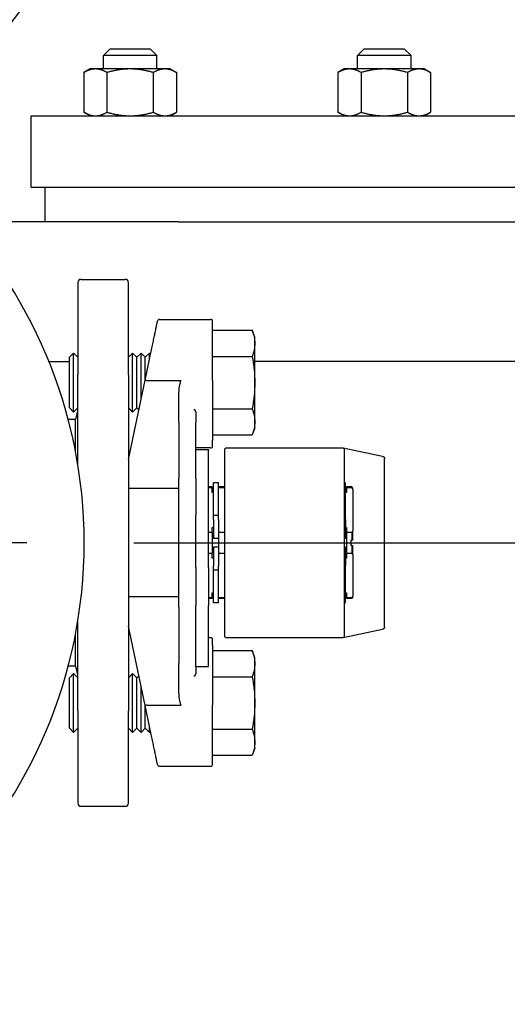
# Paper-space layout 'SHEET_1' of a CAD drawing. Header units: inches. Extents: x 4 to 540, y 12 to 340.
# Tile 22 of 118: x 88.06 to 92.62, y 124.64 to 133.84. Entities that reach past the tile are written whole.
import ezdxf

# ---------------------------------------------------------------- set-up
doc = ezdxf.new("R2010")
doc.units = ezdxf.units.IN
doc.header["$LTSCALE"] = 16
doc.header["$MEASUREMENT"] = 0
doc.linetypes.add('CHAIN', pattern=[0.7087, 0.4724, -0.0591, 0.1181, -0.0591])
doc.layers.get('0').update_dxf_attribs({"lineweight": 25})
doc.layers.get('DEFPOINTS').update_dxf_attribs({"lineweight": 25})
doc.layers.add('Center Mark(ANSI)', color=7, linetype='Continuous', lineweight=25)
doc.layers.add('DIMEN', color=7, linetype='Continuous', lineweight=25)
doc.styles.get("Standard").update_dxf_attribs({"font": 'arial.ttf'})
doc.dimstyles.new('DEFAULT-ANSI', dxfattribs={"dimscale": 16, "dimtxt": 0.125, "dimasz": 0.1875, "dimexe": 0.125, "dimexo": 0.0625, "dimgap": 0.031496, "dimtad": 0, "dimtih": 1, "dimtoh": 1, "dimrnd": 1e-08, "dimzin": 4, "dimdsep": 46, "dimtxsty": 'Standard', "dimblk": 'Filled-1', "dimcen": 0.09, "dimdle": 0.393701, "dimclrd": 256, "dimclre": 256, "dimclrt": 256, "dimadec": 0, "dimazin": 1, "dimtfac": 1.504, "dimtofl": 0, "dimtmove": 0, "dimatfit": 3, "dimldrblk": 'Filled-1', "dimfxl": 1, "dimtolj": 1, "dimtzin": 4, "dimlwd": 25, "dimlwe": 25, "dimarcsym": 0})
doc.dimstyles.new('DEFAULT-ANSI$7', dxfattribs={"dimscale": 16, "dimtxt": 0.125, "dimasz": 0.125, "dimexe": 0.125, "dimexo": 0.0625, "dimgap": 0.031496, "dimtad": 0, "dimtih": 1, "dimtoh": 1, "dimrnd": 1e-08, "dimzin": 4, "dimdsep": 46, "dimtxsty": 'Standard', "dimblk": 'Filled-1', "dimcen": 0.09, "dimdle": 0.393701, "dimclrd": 256, "dimclre": 256, "dimclrt": 256, "dimadec": 0, "dimazin": 1, "dimtfac": 1.504, "dimtofl": 0, "dimtmove": 0, "dimatfit": 3, "dimldrblk": 'Filled-1', "dimfxl": 1, "dimtolj": 1, "dimtzin": 4, "dimlwd": 25, "dimlwe": 25, "dimarcsym": 0})

# ---------------------------------------------------------------- blocks, each defined once
blk = doc.blocks.new('Filled-1')
at = {"color": 0}
for p, q in [((0, 0), (-1, 0.25)), ((-1, 0.25), (-1, -0.25)), ((-1, 0), (0, 0)), ((-1, -0.25), (0, 0))]:
    blk.add_line(p, q, dxfattribs=at)
at = {"color": 0, "flags": 128}
blk.add_lwpolyline([(-1, -0.25), (0, 0), (-1, 0.25), (-1, -0.25)], dxfattribs=at)
at = {"color": 0}
blk.add_solid([(-1, -0.25), (0, 0), (-1, 0.25), (-1, -0.25)], dxfattribs=at)
blk = doc.blocks.new('*D16')
at = {"layer": 'DEFPOINTS', "color": 0, "linetype": 'Continuous'}
for p in [(87.3759, 151.891), (152.0701, 151.891), (130.6527, 102.9685)]:
    blk.add_point(p, dxfattribs=at)
at = {"layer": 'DIMEN', "linetype": 'Continuous', "lineweight": 25}
for p, q in [((88.3759, 151.891), (154.0701, 151.891)), ((152.0701, 148.891), (152.0701, 128.9549)), ((152.0701, 105.9685), (152.0701, 125.9047)), ((131.6527, 102.9685), (154.0701, 102.9685))]:
    blk.add_line(p, q, dxfattribs=at)
at = {"layer": 'DIMEN', "linetype": 'Continuous', "lineweight": 25, "xscale": 3, "yscale": 3, "zscale": 3}
for p, rotation in [((152.0701, 151.891), 90), ((152.0701, 102.9685), 270)]:
    blk.add_blockref('Filled-1', p, dxfattribs=dict(at, rotation=rotation))
at = {"layer": 'DIMEN', "linetype": 'Continuous', "lineweight": 25, "insert": (148.6656, 128.4509), "char_height": 2, "attachment_point": 1}
blk.add_mtext('\\A1;48.92', dxfattribs=at)
blk = doc.blocks.new('*D54')
at = {"layer": 'DEFPOINTS', "color": 0, "linetype": 'Continuous'}
for p in [(88.1244, 128.951), (144.511, 128.951), (130.6527, 102.9685)]:
    blk.add_point(p, dxfattribs=at)
at = {"layer": 'DIMEN', "linetype": 'Continuous', "lineweight": 25}
for p, q in [((89.1244, 128.951), (146.511, 128.951)), ((144.511, 125.951), (144.511, 117.4849)), ((144.511, 105.9685), (144.511, 114.4347)), ((131.6527, 102.9685), (146.511, 102.9685))]:
    blk.add_line(p, q, dxfattribs=at)
at = {"layer": 'DIMEN', "linetype": 'Continuous', "lineweight": 25, "xscale": 3, "yscale": 3, "zscale": 3}
for p, rotation in [((144.511, 128.951), 90), ((144.511, 102.9685), 270)]:
    blk.add_blockref('Filled-1', p, dxfattribs=dict(at, rotation=rotation))
at = {"layer": 'DIMEN', "linetype": 'Continuous', "lineweight": 25, "insert": (141.1174, 116.9809), "char_height": 2, "attachment_point": 1}
blk.add_mtext('\\A1;25.98', dxfattribs=at)

psp = doc.layouts.new('SHEET_1')

# ---------------------------------------------------------------- linework, layer by layer
for p, q in [((88.9027, 133.564), (88.8402, 133.5015)), ((88.9027, 133.564), (89.2777, 133.564)), ((89.2777, 133.564), (89.3402, 133.5015)), ((91.2777, 133.564), (91.2152, 133.5015)), ((91.2777, 133.564), (91.6527, 133.564)), ((91.6527, 133.564), (91.7152, 133.5015)), ((89.3402, 133.5015), (88.8402, 133.5015)), ((88.8402, 133.3765), (88.8402, 133.5015)), ((89.3402, 133.3765), (89.3402, 133.5015)), ((91.7152, 133.5015), (91.2152, 133.5015)), ((91.2152, 133.3765), (91.2152, 133.5015)), ((91.7152, 133.3765), (91.7152, 133.5015)), ((88.7152, 133.3765), (88.6572, 133.343)), ((88.6572, 133.343), (88.6572, 132.9725)), ((88.7655, 133.3765), (88.7152, 133.3765)), ((89.0902, 133.3765), (88.7655, 133.3765)), ((88.8737, 133.343), (88.8737, 132.9725)), ((89.415, 133.3765), (89.0902, 133.3765)), ((89.3067, 133.343), (89.3067, 132.9725)), ((89.4652, 133.3765), (89.415, 133.3765)), ((89.4652, 133.3765), (89.5233, 133.343)), ((89.5233, 133.343), (89.5233, 132.9725)), ((91.0902, 133.3765), (91.0322, 133.343)), ((91.0322, 133.343), (91.0322, 132.9725)), ((91.1405, 133.3765), (91.0902, 133.3765)), ((91.4652, 133.3765), (91.1405, 133.3765)), ((91.2487, 133.343), (91.2487, 132.9725)), ((91.79, 133.3765), (91.4652, 133.3765)), ((91.6817, 133.343), (91.6817, 132.9725)), ((91.8402, 133.3765), (91.79, 133.3765)), ((91.8402, 133.3765), (91.8983, 133.343)), ((91.8983, 133.343), (91.8983, 132.9725)), ((88.7152, 132.939), (88.6572, 132.9725)), ((89.4652, 132.939), (89.5233, 132.9725)), ((91.0902, 132.939), (91.0322, 132.9725)), ((91.8402, 132.939), (91.8983, 132.9725)), ((88.1652, 132.939), (94.7652, 132.939)), ((88.1652, 132.274), (88.1652, 132.939)), ((88.1652, 132.274), (94.7652, 132.274)), ((88.2972, 131.9482), (88.2972, 132.274)), ((89.4403, 131.9482), (87.5199, 131.9482)), ((89.5406, 131.9482), (89.4403, 131.9482)), ((89.5406, 131.9482), (95.0615, 131.9482)), ((88.6311, 131.4117), (89.0445, 131.4117)), ((88.6016, 131.3821), (88.6016, 130.5533)), ((89.074, 130.5533), (89.074, 131.3821)), ((89.3656, 131.0377), (89.8417, 131.0377)), ((89.8614, 130.4656), (89.8614, 131.018)), ((89.8614, 130.9358), (90.2313, 130.9358)), ((90.2551, 130.8703), (90.2313, 130.9358)), ((90.2551, 130.8136), (90.2551, 130.8703)), ((90.2551, 130.4471), (90.2551, 130.8136)), ((88.5228, 130.6833), (88.5622, 130.7227)), ((88.5228, 130.4471), (88.5228, 130.6833)), ((88.5622, 130.4471), (88.5622, 130.7227)), ((88.6016, 130.6833), (88.5622, 130.7227)), ((89.074, 130.6833), (89.1134, 130.7227)), ((89.1134, 130.4471), (89.1134, 130.7227)), ((89.1527, 130.6833), (89.1134, 130.7227)), ((89.1527, 130.6833), (89.1921, 130.7227)), ((89.1527, 130.4471), (89.1527, 130.6833)), ((89.1921, 130.4471), (89.1921, 130.7227)), ((89.2315, 130.6833), (89.1921, 130.7227)), ((89.2315, 130.6833), (89.2709, 130.7227)), ((89.2315, 130.4766), (89.2315, 130.6833)), ((89.2709, 130.6636), (89.2709, 130.7227)), ((89.2811, 130.7124), (89.2709, 130.7227)), ((89.8614, 130.6915), (90.2313, 130.6915)), ((88.3302, 130.6451), (88.5228, 130.6451)), ((90.2391, 130.6451), (90.2391, 130.6451)), ((95.0615, 130.6451), (90.2551, 130.6451)), ((88.6016, 130.5533), (88.6016, 130.5209)), ((88.6016, 129.6783), (88.6016, 130.5209)), ((89.074, 130.5209), (89.074, 130.5533)), ((89.074, 130.5209), (89.074, 127.3812)), ((89.2709, 130.5722), (89.2709, 130.5723)), ((88.5228, 130.2109), (88.5228, 130.4471)), ((88.5622, 130.1715), (88.5622, 130.4471)), ((89.074, 129.7286), (89.2301, 130.47)), ((89.1134, 130.1715), (89.1134, 130.4471)), ((89.1527, 130.2109), (89.1527, 130.4471)), ((89.1921, 130.2896), (89.1921, 130.4471)), ((89.2494, 130.4663), (89.5661, 130.4663)), ((89.8614, 130.4656), (89.8614, 130.1844)), ((90.2551, 130.0806), (90.2551, 130.4471)), ((89.5464, 130.078), (89.5464, 130.3524)), ((88.5228, 130.2109), (88.5622, 130.1715)), ((88.6016, 130.2109), (88.5622, 130.1715)), ((89.074, 130.2109), (89.1134, 130.1715)), ((89.1527, 130.2109), (89.1134, 130.1715)), ((89.1527, 130.2109), (89.1716, 130.1921)), ((89.7039, 130.171), (89.7039, 130.078)), ((89.8614, 130.2028), (90.2313, 130.2028)), ((89.8614, 130.1844), (89.8614, 129.9084)), ((88.5794, 130.1026), (88.511, 130.1026)), ((88.5794, 129.8029), (88.5794, 130.1026)), ((89.5464, 130.078), (89.5464, 129.5524)), ((89.7039, 129.5524), (89.7039, 130.078)), ((90.2551, 130.0239), (90.2551, 130.0806)), ((89.8614, 129.9584), (90.2313, 129.9584)), ((90.2551, 130.0239), (90.2313, 129.9584)), ((89.8614, 129.8565), (89.8614, 129.9084)), ((89.8417, 129.8369), (89.7039, 129.8369)), ((89.7039, 129.8213), (89.822, 129.8213)), ((89.822, 129.8213), (89.822, 129.8213)), ((89.822, 129.8213), (89.822, 129.8171)), ((89.822, 129.5581), (89.822, 129.8171)), ((89.9716, 129.8172), (89.9716, 128.0849)), ((89.9913, 129.8369), (91.074, 129.8369)), ((91.4498, 129.7584), (91.0819, 129.8352)), ((91.0937, 128.0849), (91.0937, 129.8172)), ((91.4677, 128.1639), (91.4677, 129.7382)), ((89.5464, 128.951), (89.5464, 129.5524)), ((89.7039, 129.5524), (89.7039, 129.2088)), ((89.822, 128.7195), (89.822, 129.5581)), ((89.8693, 129.2069), (89.8693, 129.5121)), ((89.9165, 129.5121), (89.8693, 129.5121)), ((89.9165, 129.2069), (89.9165, 129.5121)), ((91.1016, 129.5121), (91.0937, 129.5121)), ((91.1016, 129.2069), (91.1016, 129.5121)), ((89.5464, 129.4572), (89.074, 129.4572)), ((89.8575, 129.4727), (89.822, 129.4727)), ((89.8575, 129.4629), (89.822, 129.4629)), ((89.8575, 129.4727), (89.8575, 129.4629)), ((89.8575, 129.4196), (89.8575, 129.4629)), ((89.8693, 129.4412), (89.8575, 129.4412)), ((89.8693, 129.4196), (89.8575, 129.4196)), ((89.9716, 129.4727), (89.9165, 129.4727)), ((89.9716, 129.4629), (89.9165, 129.4629)), ((91.1134, 129.4412), (91.1016, 129.4412)), ((91.1134, 129.4196), (91.1016, 129.4196)), ((91.1134, 129.4727), (91.1134, 129.4629)), ((91.1626, 129.4727), (91.1134, 129.4727)), ((91.1626, 129.4629), (91.1134, 129.4629)), ((91.1134, 129.4629), (91.1134, 129.4196)), ((91.1626, 129.4727), (91.1626, 129.4629)), ((91.1724, 129.4628), (91.1626, 129.4727)), ((91.1724, 129.4501), (91.1724, 129.4628)), ((91.1724, 129.4501), (91.1724, 129.0644)), ((89.7039, 128.7195), (89.7039, 129.2088)), ((89.8693, 129.1676), (89.8693, 129.2069)), ((89.9165, 129.2069), (89.8693, 129.2069)), ((89.9165, 129.1676), (89.9165, 129.2069)), ((91.1016, 129.2069), (91.0937, 129.2069)), ((91.1016, 129.1676), (91.1016, 129.2069)), ((89.8693, 129.1676), (89.8693, 128.9904)), ((89.9165, 129.1676), (89.9165, 128.9904)), ((91.1016, 129.1676), (91.1016, 128.9904)), ((89.822, 129.0516), (89.8575, 129.0516)), ((89.8575, 129.0949), (89.8693, 129.0949)), ((89.8575, 129.0516), (89.8575, 129.0949)), ((89.8575, 129.0516), (89.8575, 128.8504)), ((89.9165, 129.0516), (89.9716, 129.0516)), ((91.1016, 129.0949), (91.1134, 129.0949)), ((91.1134, 129.0949), (91.1134, 129.0516)), ((91.1134, 129.0516), (91.1626, 129.0516)), ((91.1134, 129.0516), (91.1134, 128.8504)), ((91.1626, 129.0516), (91.1626, 128.9747)), ((91.1724, 128.9747), (91.1724, 129.0644)), ((89.5464, 128.3497), (89.5464, 128.951)), ((89.9165, 128.9904), (89.8693, 128.9904)), ((89.9165, 128.9904), (89.9165, 128.9117)), ((91.1016, 128.9904), (91.0937, 128.9904)), ((91.1527, 128.9747), (91.1626, 128.9747)), ((91.1527, 128.9747), (91.1527, 128.9274)), ((91.1626, 128.9274), (91.1527, 128.9274)), ((91.1626, 128.9274), (91.1626, 128.8504)), ((91.1724, 128.8377), (91.1724, 128.9274)), ((89.8575, 128.8504), (89.822, 128.8504)), ((89.8575, 128.8071), (89.8575, 128.8504)), ((89.8693, 128.9117), (89.8693, 128.7345)), ((89.9165, 128.9117), (89.8693, 128.9117)), ((89.9165, 128.9117), (89.9165, 128.7345)), ((89.9716, 128.8504), (89.9165, 128.8504)), ((91.1016, 128.9117), (91.0937, 128.9117)), ((91.1016, 128.9117), (91.1016, 128.7345)), ((91.1626, 128.8504), (91.1134, 128.8504)), ((91.1134, 128.8504), (91.1134, 128.8071)), ((91.1724, 128.8377), (91.1724, 128.4519)), ((89.8693, 128.8071), (89.8575, 128.8071)), ((91.1134, 128.8071), (91.1016, 128.8071)), ((89.7039, 128.7195), (89.7039, 128.688)), ((89.7039, 128.688), (89.7039, 128.4923)), ((89.822, 128.7195), (89.822, 128.5289)), ((89.8693, 128.6951), (89.8693, 128.7345)), ((89.8693, 128.39), (89.8693, 128.6951)), ((89.9165, 128.6951), (89.8693, 128.6951)), ((89.9165, 128.6951), (89.9165, 128.7345)), ((89.9165, 128.39), (89.9165, 128.6951)), ((91.1016, 128.6951), (91.0937, 128.6951)), ((91.1016, 128.6951), (91.1016, 128.7345)), ((91.1016, 128.39), (91.1016, 128.6951)), ((89.7039, 128.4923), (89.7039, 128.3642)), ((89.822, 128.5289), (89.822, 128.3642)), ((89.8575, 128.4392), (89.8575, 128.4825)), ((89.8575, 128.4825), (89.8693, 128.4825)), ((91.1016, 128.4825), (91.1134, 128.4825)), ((91.1134, 128.4825), (91.1134, 128.4392)), ((89.5464, 128.4449), (89.074, 128.4449)), ((89.822, 128.4392), (89.8575, 128.4392)), ((89.8575, 128.4294), (89.822, 128.4294)), ((89.8693, 128.4609), (89.8575, 128.4609)), ((89.8575, 128.4392), (89.8575, 128.4294)), ((89.9165, 128.39), (89.8693, 128.39)), ((89.9165, 128.4392), (89.9716, 128.4392)), ((89.9716, 128.4294), (89.9165, 128.4294)), ((91.1016, 128.39), (91.0937, 128.39)), ((91.1134, 128.4609), (91.1016, 128.4609)), ((91.1134, 128.4392), (91.1626, 128.4392)), ((91.1134, 128.4392), (91.1134, 128.4294)), ((91.1626, 128.4294), (91.1134, 128.4294)), ((91.1724, 128.4392), (91.1626, 128.4294)), ((91.1626, 128.4392), (91.1626, 128.4294)), ((91.1724, 128.4392), (91.1724, 128.4519)), ((89.5464, 128.3497), (89.5464, 127.8241)), ((89.7039, 127.795), (89.7039, 128.3642)), ((89.822, 127.795), (89.822, 128.3642)), ((88.6016, 127.3812), (88.6016, 128.2238)), ((88.5794, 127.7995), (88.5794, 128.0992)), ((89.2301, 127.4321), (89.074, 128.1735)), ((91.0819, 128.0669), (91.4498, 128.1436)), ((89.822, 128.0652), (89.8417, 128.0652)), ((89.8614, 127.9936), (89.8614, 128.0455)), ((89.9913, 128.0652), (91.074, 128.0652)), ((89.8614, 127.9936), (89.8614, 127.7176)), ((89.8614, 127.9437), (90.2313, 127.9437)), ((90.2551, 127.8782), (90.2313, 127.9437)), ((89.5464, 127.5497), (89.5464, 127.8241)), ((90.2551, 127.8215), (90.2551, 127.8782)), ((90.2551, 127.455), (90.2551, 127.8215)), ((88.5794, 127.7995), (88.511, 127.7995)), ((88.5228, 127.6912), (88.5622, 127.7306)), ((88.5622, 127.455), (88.5622, 127.7306)), ((88.6016, 127.6912), (88.5622, 127.7306)), ((89.074, 127.6912), (89.1134, 127.7306)), ((89.1134, 127.455), (89.1134, 127.7306)), ((89.1527, 127.6912), (89.1134, 127.7306)), ((89.7039, 127.795), (89.822, 127.795)), ((89.7039, 127.795), (89.7039, 127.7311)), ((88.5228, 127.455), (88.5228, 127.6912)), ((89.1527, 127.6912), (89.1716, 127.71)), ((89.1527, 127.455), (89.1527, 127.6912)), ((89.8614, 127.7176), (89.8614, 127.4364)), ((89.8614, 127.6993), (90.2313, 127.6993)), ((89.1921, 127.455), (89.1921, 127.6125)), ((88.5228, 127.2188), (88.5228, 127.455)), ((88.5622, 127.1794), (88.5622, 127.455)), ((89.1134, 127.1794), (89.1134, 127.455)), ((89.1527, 127.2188), (89.1527, 127.455)), ((89.1921, 127.1794), (89.1921, 127.455)), ((90.2551, 127.0884), (90.2551, 127.455)), ((88.6016, 127.3812), (88.6016, 127.3487)), ((89.074, 127.3487), (89.074, 127.3812)), ((89.2315, 127.2188), (89.2315, 127.4254)), ((89.2494, 127.4358), (89.5661, 127.4358)), ((89.8614, 126.8841), (89.8614, 127.4364)), ((88.6016, 127.3487), (88.6016, 126.5199)), ((89.074, 126.5199), (89.074, 127.3487)), ((89.2709, 127.3298), (89.2709, 127.3298)), ((88.5228, 127.2188), (88.5622, 127.1794)), ((88.6016, 127.2188), (88.5622, 127.1794)), ((89.074, 127.2188), (89.1134, 127.1794)), ((89.1527, 127.2188), (89.1134, 127.1794)), ((89.1527, 127.2188), (89.1921, 127.1794)), ((89.2315, 127.2188), (89.1921, 127.1794)), ((89.2315, 127.2188), (89.2709, 127.1794)), ((89.2709, 127.1794), (89.2709, 127.2384)), ((89.2811, 127.1897), (89.2709, 127.1794)), ((89.8614, 127.2106), (90.2313, 127.2106)), ((90.2551, 127.0317), (90.2551, 127.0884)), ((90.2551, 127.0317), (90.2313, 126.9663)), ((89.8614, 126.9663), (90.2313, 126.9663)), ((89.3656, 126.8644), (89.8417, 126.8644)), ((88.6311, 126.4904), (89.0445, 126.4904))]:
    psp.add_line(p, q)
for centre, radius, start, end in [((84.1527, 128.951), 4.5079, 270, 90), ((88.6311, 131.3821), 0.0295, 90, 180), ((89.0445, 131.3821), 0.0295, 0, 90), ((89.3656, 131.018), 0.0197, 90, 168.11134), ((89.8417, 131.018), 0.0197, 0, 90), ((88.326, 130.2109), 0.2756, 336.8676, 0), ((89.8417, 129.8565), 0.0197, 270, 0), ((89.9913, 129.8172), 0.0197, 90, 180), ((91.074, 129.8172), 0.0197, 0, 90), ((89.8417, 128.0455), 0.0197, 0, 90), ((89.9913, 128.0849), 0.0197, 180, 270), ((91.074, 128.0849), 0.0197, 270, 0), ((88.326, 127.6912), 0.2756, 0, 23.1324), ((89.3656, 126.8841), 0.0197, 191.88866, 270), ((89.8417, 126.8841), 0.0197, 270, 0), ((88.6311, 126.5199), 0.0295, 180, 270), ((89.0445, 126.5199), 0.0295, 270, 0)]:
    psp.add_arc(centre, radius, start, end)
for points, weights, degree in [([(88.7655, 133.3765), (88.7152, 133.3765), (88.6572, 133.343)], [1, 1.0930923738, 1.10906450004], 2), ([(88.8737, 133.343), (88.8157, 133.3765), (88.7655, 133.3765)], [1.10906450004, 1.0930923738, 1], 2), ([(89.0902, 133.3765), (88.9898, 133.3765), (88.8737, 133.343)], [1, 1.0930923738, 1.10906450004], 2), ([(89.3067, 133.343), (89.1907, 133.3765), (89.0902, 133.3765)], [1.10906450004, 1.0930923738, 1], 2), ([(89.415, 133.3765), (89.3648, 133.3765), (89.3067, 133.343)], [1, 1.0930923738, 1.10906450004], 2), ([(89.5233, 133.343), (89.4652, 133.3765), (89.415, 133.3765)], [1.10906450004, 1.0930923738, 1], 2), ([(91.1405, 133.3765), (91.0902, 133.3765), (91.0322, 133.343)], [1, 1.0930923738, 1.10906450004], 2), ([(91.2487, 133.343), (91.1907, 133.3765), (91.1405, 133.3765)], [1.10906450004, 1.0930923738, 1], 2), ([(91.4652, 133.3765), (91.3648, 133.3765), (91.2487, 133.343)], [1, 1.0930923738, 1.10906450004], 2), ([(91.6817, 133.343), (91.5657, 133.3765), (91.4652, 133.3765)], [1.10906450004, 1.0930923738, 1], 2), ([(91.79, 133.3765), (91.7398, 133.3765), (91.6817, 133.343)], [1, 1.0930923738, 1.10906450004], 2), ([(91.8983, 133.343), (91.8402, 133.3765), (91.79, 133.3765)], [1.10906450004, 1.0930923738, 1], 2), ([(88.6572, 132.9725), (88.7152, 132.939), (88.7655, 132.939)], [1.10906450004, 1.0930923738, 1], 2), ([(88.7655, 132.939), (88.8157, 132.939), (88.8737, 132.9725)], [1, 1.0930923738, 1.10906450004], 2), ([(88.8737, 132.9725), (88.9898, 132.939), (89.0902, 132.939)], [1.10906450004, 1.0930923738, 1], 2), ([(89.0902, 132.939), (89.1907, 132.939), (89.3067, 132.9725)], [1, 1.0930923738, 1.10906450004], 2), ([(89.3067, 132.9725), (89.3648, 132.939), (89.415, 132.939)], [1.10906450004, 1.0930923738, 1], 2), ([(89.415, 132.939), (89.4652, 132.939), (89.5233, 132.9725)], [1, 1.0930923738, 1.10906450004], 2), ([(91.0322, 132.9725), (91.0902, 132.939), (91.1405, 132.939)], [1.10906450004, 1.0930923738, 1], 2), ([(91.1405, 132.939), (91.1907, 132.939), (91.2487, 132.9725)], [1, 1.0930923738, 1.10906450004], 2), ([(91.2487, 132.9725), (91.3648, 132.939), (91.4652, 132.939)], [1.10906450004, 1.0930923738, 1], 2), ([(91.4652, 132.939), (91.5657, 132.939), (91.6817, 132.9725)], [1, 1.0930923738, 1.10906450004], 2), ([(91.6817, 132.9725), (91.7398, 132.939), (91.79, 132.939)], [1.10906450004, 1.0930923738, 1], 2), ([(91.79, 132.939), (91.8402, 132.939), (91.8983, 132.9725)], [1, 1.0930923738, 1.10906450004], 2), ([(89.2301, 130.47), (89.2986, 130.7955), (89.3463, 131.022), (89.3463, 131.022)], [1, 0.812459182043, 0.812459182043, 1], 3), ([(89.3463, 126.8801), (89.3463, 126.8801), (89.2986, 127.1065), (89.2301, 127.4321)], [1, 0.812459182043, 0.812459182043, 1], 3)]:
    psp.add_rational_spline(points, weights, degree=degree)
for points, knots in [([(90.2313, 130.9358), (90.2387, 130.9154), (90.2447, 130.8951), (90.2529, 130.8544), (90.2551, 130.834), (90.2551, 130.8136)], [0.000000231, 0.000000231, 0.000000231, 0.000000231, 0.003103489, 0.003103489, 0.006206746, 0.006206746, 0.006206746, 0.006206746]), ([(90.2551, 130.8136), (90.2551, 130.7933), (90.2529, 130.7729), (90.2447, 130.7322), (90.2387, 130.7118), (90.2313, 130.6915)], [0.006206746, 0.006206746, 0.006206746, 0.006206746, 0.009310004, 0.009310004, 0.012413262, 0.012413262, 0.012413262, 0.012413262]), ([(90.2313, 130.6915), (90.2386, 130.651), (90.2447, 130.6101), (90.2529, 130.5285), (90.2551, 130.4878), (90.2551, 130.4471)], [0.010571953, 0.010571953, 0.010571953, 0.010571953, 0.013699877, 0.013699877, 0.016827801, 0.016827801, 0.016827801, 0.016827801]), ([(89.2301, 130.47), (89.2301, 130.4701), (89.2322, 130.4697), (89.2393, 130.4684), (89.2442, 130.4674), (89.2493, 130.4663)], [-0.0000248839, -0.0000248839, -0.0000248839, -0.0000248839, 0.0003681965, 0.0003681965, 0.0007612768, 0.0007612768, 0.0007612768, 0.0007612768]), ([(89.5464, 130.3524), (89.5464, 130.3718), (89.5489, 130.3911), (89.5538, 130.4198), (89.5557, 130.4293), (89.5588, 130.4435), (89.5599, 130.4482), (89.5617, 130.4553), (89.5623, 130.4576), (89.5633, 130.4611), (89.5637, 130.4623), (89.5643, 130.464), (89.5646, 130.4645), (89.565, 130.4653), (89.5652, 130.4656), (89.5656, 130.4661), (89.5658, 130.4663), (89.5661, 130.4663)], [0, 0, 0, 0, 0.001476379, 0.001476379, 0.002214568, 0.002214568, 0.002583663, 0.002583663, 0.00276821, 0.00276821, 0.002860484, 0.002860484, 0.00290662, 0.00290662, 0.002929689, 0.002929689, 0.002952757, 0.002952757, 0.002952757, 0.002952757]), ([(90.2551, 130.4471), (90.2551, 130.4063), (90.2529, 130.3655), (90.2447, 130.2841), (90.2387, 130.2434), (90.2313, 130.2028)], [0.016827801, 0.016827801, 0.016827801, 0.016827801, 0.019964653, 0.019964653, 0.023101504, 0.023101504, 0.023101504, 0.023101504]), ([(89.6985, 130.1844), (89.7, 130.1823), (89.7014, 130.1799), (89.7033, 130.1753), (89.7039, 130.1729), (89.7039, 130.171)], [0.0005331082, 0.0005331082, 0.0005331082, 0.0005331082, 0.0007362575, 0.0007362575, 0.0009394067, 0.0009394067, 0.0009394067, 0.0009394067]), ([(90.2313, 130.2028), (90.2387, 130.1824), (90.2447, 130.162), (90.2529, 130.1213), (90.2551, 130.1009), (90.2551, 130.0806)], [0.000000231, 0.000000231, 0.000000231, 0.000000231, 0.003103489, 0.003103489, 0.006206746, 0.006206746, 0.006206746, 0.006206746]), ([(90.2551, 130.0806), (90.2551, 130.0602), (90.2529, 130.0398), (90.2447, 129.9991), (90.2387, 129.9788), (90.2313, 129.9584)], [0.006206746, 0.006206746, 0.006206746, 0.006206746, 0.009310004, 0.009310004, 0.012413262, 0.012413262, 0.012413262, 0.012413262]), ([(91.4498, 129.7584), (91.4513, 129.7581), (91.4528, 129.7578), (91.4564, 129.7562), (91.4574, 129.7557), (91.4593, 129.7545), (91.4601, 129.7539), (91.4622, 129.7521), (91.4634, 129.7507), (91.4656, 129.7474), (91.4664, 129.7455), (91.4674, 129.7418), (91.4677, 129.74), (91.4677, 129.7382)], [0, 0, 0, 0, 0.0515665, 0.0515665, 0.0677628, 0.0677628, 0.078369, 0.078369, 0.0953849, 0.0953849, 0.1121848, 0.1121848, 0.1269754, 0.1269754, 0.1269754, 0.1269754]), ([(91.4677, 128.1639), (91.4677, 128.1616), (91.4673, 128.1592), (91.4658, 128.1551), (91.4647, 128.1531), (91.4622, 128.15), (91.4608, 128.1487), (91.4583, 128.1469), (91.4572, 128.1462), (91.4552, 128.1452), (91.4543, 128.1449), (91.452, 128.1441), (91.4509, 128.1439), (91.4498, 128.1436)], [0, 0, 0, 0, 0.0187352, 0.0187352, 0.0369782, 0.0369782, 0.0547048, 0.0547048, 0.0711588, 0.0711588, 0.0902098, 0.0902098, 0.1269785, 0.1269785, 0.1269785, 0.1269785]), ([(90.2313, 127.9437), (90.2387, 127.9233), (90.2447, 127.903), (90.2529, 127.8622), (90.2551, 127.8419), (90.2551, 127.8215)], [0.000000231, 0.000000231, 0.000000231, 0.000000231, 0.003103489, 0.003103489, 0.006206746, 0.006206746, 0.006206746, 0.006206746]), ([(90.2551, 127.8215), (90.2551, 127.8011), (90.2529, 127.7808), (90.2447, 127.7401), (90.2387, 127.7197), (90.2313, 127.6993)], [0.006206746, 0.006206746, 0.006206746, 0.006206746, 0.009310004, 0.009310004, 0.012413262, 0.012413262, 0.012413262, 0.012413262]), ([(89.7039, 127.7311), (89.7039, 127.7291), (89.7033, 127.7268), (89.7014, 127.7222), (89.7, 127.7198), (89.6985, 127.7176)], [0, 0, 0, 0, 0.0002027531, 0.0002027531, 0.0004055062, 0.0004055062, 0.0004055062, 0.0004055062]), ([(90.2313, 127.6993), (90.2386, 127.6589), (90.2447, 127.618), (90.2529, 127.5364), (90.2551, 127.4957), (90.2551, 127.455)], [0.010571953, 0.010571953, 0.010571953, 0.010571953, 0.013699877, 0.013699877, 0.016827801, 0.016827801, 0.016827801, 0.016827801]), ([(89.5661, 127.4358), (89.5658, 127.4358), (89.5656, 127.436), (89.5652, 127.4365), (89.565, 127.4367), (89.5646, 127.4375), (89.5643, 127.4381), (89.5637, 127.4398), (89.5633, 127.441), (89.5623, 127.4445), (89.5617, 127.4468), (89.5599, 127.4539), (89.5588, 127.4586), (89.5557, 127.4728), (89.5538, 127.4823), (89.5489, 127.511), (89.5464, 127.5303), (89.5464, 127.5497)], [0, 0, 0, 0, 0.000023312, 0.000023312, 0.000046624, 0.000046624, 0.000093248, 0.000093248, 0.000186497, 0.000186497, 0.000372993, 0.000372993, 0.000745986, 0.000745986, 0.001491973, 0.001491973, 0.002983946, 0.002983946, 0.002983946, 0.002983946]), ([(90.2551, 127.455), (90.2551, 127.4142), (90.2529, 127.3734), (90.2447, 127.292), (90.2387, 127.2512), (90.2313, 127.2106)], [0.016827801, 0.016827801, 0.016827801, 0.016827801, 0.019964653, 0.019964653, 0.023101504, 0.023101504, 0.023101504, 0.023101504]), ([(89.2493, 127.4358), (89.2442, 127.4347), (89.2393, 127.4337), (89.2322, 127.4323), (89.2301, 127.432), (89.2301, 127.4321)], [0, 0, 0, 0, 0.0003889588, 0.0003889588, 0.0007779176, 0.0007779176, 0.0007779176, 0.0007779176]), ([(90.2313, 127.2106), (90.2387, 127.1903), (90.2447, 127.1699), (90.2529, 127.1292), (90.2551, 127.1088), (90.2551, 127.0884)], [0.000000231, 0.000000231, 0.000000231, 0.000000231, 0.003103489, 0.003103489, 0.006206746, 0.006206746, 0.006206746, 0.006206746]), ([(90.2551, 127.0884), (90.2551, 127.0681), (90.2529, 127.0477), (90.2447, 127.007), (90.2387, 126.9866), (90.2313, 126.9663)], [0.006206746, 0.006206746, 0.006206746, 0.006206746, 0.009310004, 0.009310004, 0.012413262, 0.012413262, 0.012413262, 0.012413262])]:
    psp.add_open_spline(points, degree=3, knots=knots)
for points in [[(89.2493, 130.4663), (89.2493, 130.4663), (89.2494, 130.4663), (89.2494, 130.4663)], [(89.6842, 130.1985), (89.6893, 130.195), (89.6945, 130.1902), (89.6985, 130.1844)], [(91.1626, 129.4629), (91.1659, 129.4587), (91.1692, 129.4544), (91.1724, 129.4501)], [(91.1724, 129.0644), (91.1692, 129.0601), (91.1659, 129.0559), (91.1626, 129.0516)], [(91.1724, 128.9747), (91.1691, 128.9747), (91.1659, 128.9747), (91.1626, 128.9747)], [(91.1626, 128.9274), (91.1659, 128.9274), (91.1691, 128.9274), (91.1724, 128.9274)], [(91.1626, 128.8504), (91.1659, 128.8462), (91.1692, 128.842), (91.1724, 128.8377)], [(91.1724, 128.4519), (91.1692, 128.4477), (91.1659, 128.4434), (91.1626, 128.4392)], [(89.6985, 127.7176), (89.6945, 127.7118), (89.6893, 127.7071), (89.6842, 127.7036)], [(89.2494, 127.4358), (89.2494, 127.4358), (89.2493, 127.4358), (89.2493, 127.4358)]]:
    psp.add_open_spline(points, degree=3)
at = {"layer": 'Center Mark(ANSI)', "linetype": 'CHAIN', "ltscale": 0.207238}
psp.add_line((88.1244, 128.951), (82.1527, 128.951), dxfattribs=at)

# ---------------------------------------------------------------- dimensions: what is measured, and where the dimension line sits
at = {"layer": 'DIMEN', "linetype": 'Continuous', "lineweight": 25}
for base, p2, angle, picture, middle in [((152.0701, 151.891), (87.3759, 151.891), 90, '*D16', (152.0701, 127.4298)), ((144.511, 128.951), (88.1244, 128.951), 270, '*D54', (144.511, 115.9598))]:
    dim = psp.add_linear_dim(base=base, p1=(130.6527, 102.9685), p2=p2, angle=angle, dimstyle='DEFAULT-ANSI', override={"dimdec": 2, "dimtp": 0, "dimtm": 0, "dimtdec": 2, "dimatfit": 1}, dxfattribs=at)
    dim.commit()
    dim.dimension.update_dxf_attribs({"geometry": picture, "text_midpoint": middle, "dimtype": 160})

# ---------------------------------------------------------------- leaders
at = {"layer": 'DIMEN', "linetype": 'Continuous', "lineweight": 25, "annotation_type": 0, "has_hookline": 1, "hookline_direction": 0, "text_width": 8.1119}
psp.add_leader([(85.4275, 130.4511), (89.5099, 135.8233), (107.5935, 141.8676), (109.5935, 141.8676)], dimstyle='DEFAULT-ANSI$7', override={"dimtad": 0}, dxfattribs=at)

doc.saveas('drawing.dxf')
